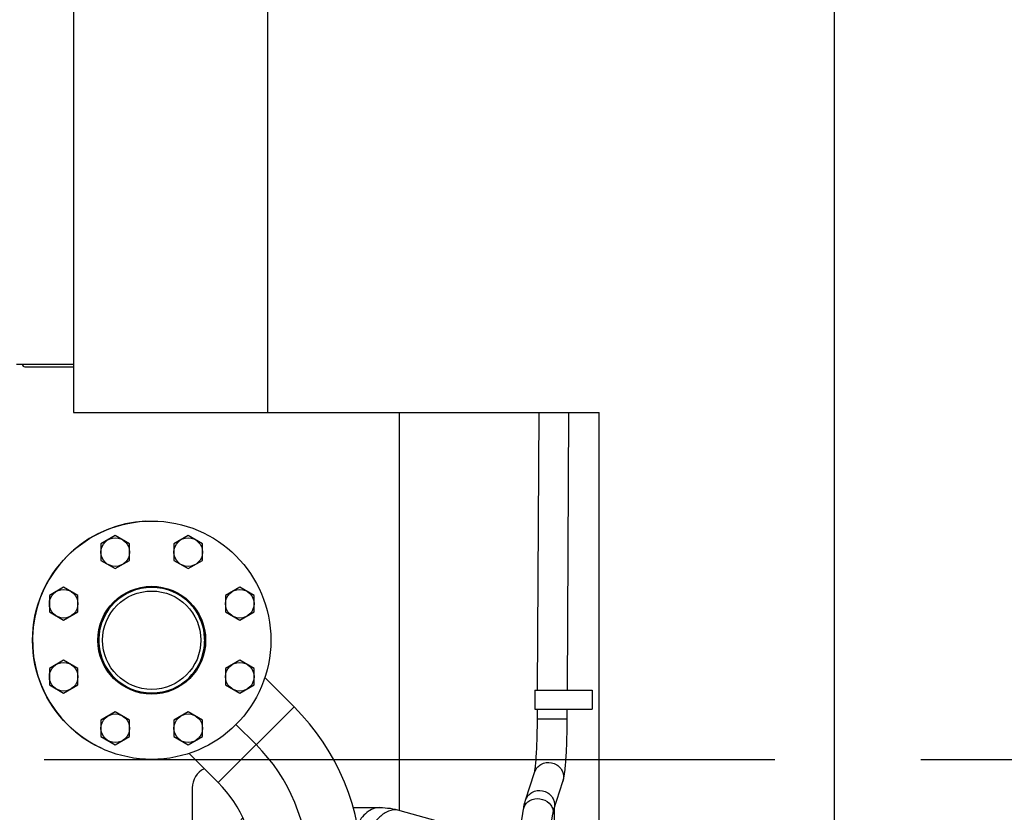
# Model space of a CAD drawing. Header units: millimetres. Extents: x 0 to 1189, y 0 to 841.
# Tile 179 of 184: x 973 to 1006, y 292 to 319. Entities that reach past the tile are written whole.
import ezdxf
from ezdxf.enums import TextEntityAlignment as Align

# ---------------------------------------------------------------- set-up
doc = ezdxf.new("R2010")
doc.units = ezdxf.units.MM
doc.header["$LTSCALE"] = 65.395
doc.linetypes.add('CENTER', pattern=[0.6, 0.375, -0.075, 0.075, -0.075])
doc.layers.get('0').update_dxf_attribs({"linetype": 'CONTINUOUS'})
for name, color, linetype in [('1907_153200_84_ABL1924', 7, 'CONTINUOUS'), ('1907_153200_84_T1_PBL2016', 7, 'CONTINUOUS'), ('1907_727601_09_ABL2074', 7, 'CONTINUOUS'), ('1907_727601_09_T2_PBL2075', 7, 'CONTINUOUS'), ('1947_864200_02_ABL1951', 7, 'CONTINUOUS'), ('32007_060000_TLKGS_KGS_V_ABL1916', 7, 'CONTINUOUS'), ('32007_062000_TLKGS_KGS_TL_V_ABL1932', 7, 'CONTINUOUS'), ('32007_116500_01_SIMPLE1_T1_X_PBL2269', 7, 'CONTINUOUS'), ('32007_116500_01_SIMPLE1_T3_X_PBL2270', 7, 'CONTINUOUS'), ('32007_116500_01_SIMPLE1_X#AF3_ABL1907', 7, 'CONTINUOUS'), ('32007_723600_02_SIMPLE1_T1_X_PBL2059', 7, 'CONTINUOUS'), ('32007_723600_02_SIMPLE1_X_ABL2058', 7, 'CONTINUOUS'), ('32007_849400_02_SIMPLE1_A_ABL2056', 7, 'CONTINUOUS'), ('32007_849400_02_SIMPLE1_T1_A_PBL2057', 7, 'CONTINUOUS'), ('32007_849400_02_SIMPLE1_T2_A_PBL2071', 7, 'CONTINUOUS'), ('32087_000000_TLKGS_MARKETING_ABL1880', 7, 'CONTINUOUS'), ('32087_030000_TLKGS_ABL1949', 7, 'CONTINUOUS'), ('32087_030000_TLKGS_V_ABL1897', 7, 'CONTINUOUS'), ('32087_100000_TLKGS_V_ABL1898', 7, 'CONTINUOUS'), ('32087_700000_TLKGS_V_ABL1909', 7, 'CONTINUOUS'), ('32087_727000_01_SIMPLE1_T1_X_PBL1911', 7, 'CONTINUOUS'), ('32087_727000_01_SIMPLE1_X_ABL1910', 7, 'CONTINUOUS'), ('32087_800000_TLKGS_ABL1950', 7, 'CONTINUOUS'), ('8M32E_GENSET_SCHUTZHAUBE_ABL1856', 7, 'CONTINUOUS'), ('8M32E_GENSET_SCHUTZHAUBE_T1_PBL1857', 7, 'CONTINUOUS'), ('8M32E_GENSET_VERROHRUNG_ABL1728', 7, 'CONTINUOUS'), ('D931_1-M16X60_PBL2125', 7, 'CONTINUOUS'), ('D931_1-M16X60_PBL2126', 7, 'CONTINUOUS'), ('D931_1-M16X60_PBL2127', 7, 'CONTINUOUS'), ('D931_1-M16X60_PBL2128', 7, 'CONTINUOUS'), ('D931_1-M16X60_PBL2129', 7, 'CONTINUOUS'), ('D931_1-M16X60_PBL2130', 7, 'CONTINUOUS'), ('D931_1-M16X60_PBL2131', 7, 'CONTINUOUS'), ('D931_1-M16X60_PBL2132', 7, 'CONTINUOUS'), ('E1514-IBC_DN80PN40X2_PBL2272', 7, 'CONTINUOUS'), ('EN1092-1-01A-DN80-PN16_PBL2271', 7, 'CONTINUOUS'), ('N4011-C128X91_PBL1925', 7, 'CONTINUOUS'), ('oben_15_VBL1723', 7, 'CONTINUOUS'), ('T-STUECK-S-88_9X3_2-88_9X3_2_PBL2273', 7, 'CONTINUOUS')]:
    doc.layers.add(name, color=color, linetype=linetype)
doc.styles.get("Standard").update_dxf_attribs({"font": 'txt', "width": 0.6})
doc.dimstyles.new('DIMSTYLE_4', dxfattribs={"dimtxt": 3.5, "dimasz": 3.5, "dimexe": 1.8, "dimexo": 0, "dimgap": 0.875, "dimtad": 1, "dimdec": 0, "dimlfac": 25, "dimdsep": 46, "dimtxsty": 'Standard', "dimblk": '_FILLED', "dimblk1": '_FILLED', "dimblk2": '_FILLED', "dimcen": 0.09, "dimadec": 0, "dimazin": 0, "dimtp": 2, "dimtm": 2, "dimtfac": 1, "dimtdec": 0, "dimtofl": 0, "dimtmove": 0, "dimatfit": 3, "dimldrblk": '_FILLED', "dimfxl": 1, "dimtolj": 1, "dimarcsym": 0})

# ---------------------------------------------------------------- blocks, each defined once
blk = doc.blocks.new('_FILLED')
at = {"color": 0, "linetype": 'ByBlock'}
blk.add_solid([(0, 0), (-1, 0.1671), (-1, -0.1671)], dxfattribs=at)
blk = doc.blocks.new('*D15')
at = {"color": 2, "linetype": 'Continuous'}
for p, q in [((625.179, 298.937), (625.179, 365.017)), ((1060.23, 300.061), (1060.23, 365.017)), ((625.179, 363.217), (842.705, 363.217)), ((1060.23, 363.217), (842.705, 363.217))]:
    blk.add_line(p, q, dxfattribs=at)
at = {"color": 2, "linetype": 'Continuous', "xscale": 3.5, "yscale": 3.5, "zscale": 3.5, "rotation": 180}
blk.add_blockref('_FILLED', (625.179, 363.217), dxfattribs=at)
at = {"color": 2, "linetype": 'Continuous', "xscale": 3.5, "yscale": 3.5, "zscale": 3.5}
blk.add_blockref('_FILLED', (1060.23, 363.217), dxfattribs=at)
at = {"color": 2, "linetype": 'Continuous', "width": 0.647619}
blk.add_text('10876', height=3.5, dxfattribs=at).set_placement((842.705, 364.092), align=Align.CENTER)
blk = doc.blocks.new('*D20')
at = {"color": 2, "linetype": 'Continuous'}
for p, q in [((706.699, 346.077), (1080.914, 346.077)), ((1079.114, 346.077), (1079.114, 292.387)), ((1079.114, 238.697), (1079.114, 292.387)), ((699.939, 238.697), (1080.914, 238.697))]:
    blk.add_line(p, q, dxfattribs=at)
at = {"color": 2, "linetype": 'Continuous', "xscale": 3.5, "yscale": 3.5, "zscale": 3.5}
for p, rotation in [((1079.114, 346.077), 90), ((1079.114, 238.697), 270)]:
    blk.add_blockref('_FILLED', p, dxfattribs=dict(at, rotation=rotation))
at = {"color": 2, "linetype": 'Continuous', "width": 0.690476}
blk.add_text('2684', height=3.5, rotation=90, dxfattribs=at).set_placement((1078.239, 292.387), align=Align.CENTER)
blk = doc.blocks.new('N4011-C128X91_PBL1925', base_point=(970.135, 257.337))
at = {"layer": 'N4011-C128X91_PBL1925', "color": 7, "linetype": 'Continuous'}
for p, q in [((968.099, 259.897), (970.4, 259.897)), ((972.499, 256.972), (972.499, 255.497)), ((971.779, 254.777), (968.099, 254.777))]:
    blk.add_line(p, q, dxfattribs=at)
for centre, radius, start, end in [((968.099, 259.177), 0.72, 90, 109.1696), ((969.939, 257.337), 1.82, 269.3696, 271.8913), ((971.779, 255.497), 0.72, 325.9802, 360), ((968.099, 255.497), 0.72, 242.8542, 270), ((971.779, 255.497), 0.72, 270, 297.1458), ((971.779, 255.497), 0.72, 298.2256, 300.4087)]:
    blk.add_arc(centre, radius, start, end, dxfattribs=at)
blk = doc.blocks.new('1907_153200_84_T1_PBL2016', base_point=(976.621, 277.036))
at = {"layer": '1907_153200_84_T1_PBL2016', "color": 7, "linetype": 'Continuous'}
for p, q in [((982.077, 295.906), (981.097, 296.886)), ((979.531, 293.361), (978.544, 294.347)), ((980.761, 269.564), (980.761, 290.391)), ((984.361, 269.564), (984.361, 290.391)), ((968.881, 258.793), (979.03, 266.167)), ((970.997, 255.881), (981.146, 263.254))]:
    blk.add_line(p, q, dxfattribs=at)
at = {"layer": '1907_153200_84_T1_PBL2016', "color": 9, "linetype": 'Continuous'}
for p, q in [((979.531, 293.361), (982.077, 295.906)), ((980.761, 290.391), (984.361, 290.391)), ((980.761, 269.564), (984.361, 269.564)), ((979.03, 266.167), (981.146, 263.254)), ((973.735, 262.32), (975.851, 259.407))]:
    blk.add_line(p, q, dxfattribs=at)
at = {"layer": '1907_153200_84_T1_PBL2016', "color": 2, "linetype": 'CENTER'}
for p, q in [((980.804, 294.633), (980.125, 295.313)), ((982.561, 269.564), (982.561, 290.391)), ((969.939, 257.337), (980.088, 264.71))]:
    blk.add_line(p, q, dxfattribs=at)
at = {"layer": '1907_153200_84_T1_PBL2016', "color": 7, "linetype": 'Continuous'}
for centre, radius, start, end in [((976.561, 290.391), 7.8, 0, 45), ((976.561, 290.391), 4.2, 0, 45), ((976.561, 269.564), 4.2, 306, 360), ((976.561, 269.564), 7.8, 306, 360), ((969.939, 257.337), 1.8, 126, 306)]:
    blk.add_arc(centre, radius, start, end, dxfattribs=at)
at = {"layer": '1907_153200_84_T1_PBL2016', "color": 2, "linetype": 'CENTER'}
for centre, start, end in [((976.561, 290.391), 0, 45), ((976.561, 269.564), 306, 360)]:
    blk.add_arc(centre, 6, start, end, dxfattribs=at)
blk = doc.blocks.new('T-STUECK-S-88_9X3_2-88_9X3_2_PBL2273', base_point=(977.364, 298.135))
at = {"layer": 'T-STUECK-S-88_9X3_2-88_9X3_2_PBL2273', "color": 7, "linetype": 'Continuous'}
blk.add_circle((977.3, 298.137), 1.65, dxfattribs=at)
for start, end in [(111.9364, 119.4922), (99.0792, 106.6351), (315, 93.7779), (124.7935, 132.3436), (135, 273.7779), (351.7861, 3.8502), (304.7935, 312.3436), (279.0792, 286.6351), (291.9364, 299.4922), (268.9108, 275.5467)]:
    blk.add_arc((977.3, 298.137), 1.778, start, end, dxfattribs=at)
at = {"layer": 'T-STUECK-S-88_9X3_2-88_9X3_2_PBL2273', "color": 9, "linetype": 'Continuous'}
blk.add_arc((978.875, 299.712), 4.005, 225.001, 226.4849, dxfattribs=at)
blk = doc.blocks.new('1907_153200_84_ABL1924', base_point=(976.066, 277.344))
at = {"layer": '1907_153200_84_T1_PBL2016'}
blk.add_blockref('1907_153200_84_T1_PBL2016', (976.621, 277.036), dxfattribs=at)
at = {"layer": 'N4011-C128X91_PBL1925'}
blk.add_blockref('N4011-C128X91_PBL1925', (970.135, 257.337), dxfattribs=at)
at = {"layer": 'T-STUECK-S-88_9X3_2-88_9X3_2_PBL2273'}
blk.add_blockref('T-STUECK-S-88_9X3_2-88_9X3_2_PBL2273', (977.364, 298.135), dxfattribs=at)
blk = doc.blocks.new('D931_1-M16X60_PBL2125', base_point=(976.076, 295.181))
at = {"layer": 'D931_1-M16X60_PBL2125', "color": 7, "linetype": 'Continuous'}
for p, q in [((976.076, 295.735), (975.596, 295.458)), ((975.596, 295.458), (975.596, 294.903)), ((976.556, 295.458), (976.076, 295.735)), ((976.556, 294.903), (976.556, 295.458)), ((975.596, 294.903), (976.076, 294.626)), ((976.076, 294.626), (976.556, 294.903))]:
    blk.add_line(p, q, dxfattribs=at)
blk.add_circle((976.076, 295.181), 0.48, dxfattribs=at)
blk = doc.blocks.new('D931_1-M16X60_PBL2126', base_point=(974.344, 296.912))
at = {"layer": 'D931_1-M16X60_PBL2126', "color": 7, "linetype": 'Continuous'}
for p, q in [((974.344, 297.467), (973.864, 297.189)), ((974.824, 297.189), (974.344, 297.467)), ((973.864, 297.189), (973.864, 296.635)), ((974.824, 296.635), (974.824, 297.189)), ((973.864, 296.635), (974.344, 296.358)), ((974.344, 296.358), (974.824, 296.635))]:
    blk.add_line(p, q, dxfattribs=at)
blk.add_circle((974.344, 296.912), 0.48, dxfattribs=at)
blk = doc.blocks.new('D931_1-M16X60_PBL2127', base_point=(978.525, 295.181))
at = {"layer": 'D931_1-M16X60_PBL2127', "color": 7, "linetype": 'Continuous'}
for p, q in [((978.525, 295.735), (978.045, 295.458)), ((978.045, 295.458), (978.045, 294.903)), ((979.005, 295.458), (978.525, 295.735)), ((979.005, 294.903), (979.005, 295.458)), ((978.045, 294.903), (978.525, 294.626)), ((978.525, 294.626), (979.005, 294.903))]:
    blk.add_line(p, q, dxfattribs=at)
blk.add_circle((978.525, 295.181), 0.48, dxfattribs=at)
blk = doc.blocks.new('D931_1-M16X60_PBL2128', base_point=(974.344, 299.362))
at = {"layer": 'D931_1-M16X60_PBL2128', "color": 7, "linetype": 'Continuous'}
for p, q in [((974.344, 299.916), (973.864, 299.639)), ((974.824, 299.639), (974.344, 299.916)), ((973.864, 299.639), (973.864, 299.084)), ((974.824, 299.084), (974.824, 299.639)), ((973.864, 299.084), (974.344, 298.807)), ((974.344, 298.807), (974.824, 299.084))]:
    blk.add_line(p, q, dxfattribs=at)
blk.add_circle((974.344, 299.362), 0.48, dxfattribs=at)
blk = doc.blocks.new('D931_1-M16X60_PBL2129', base_point=(980.257, 296.912))
at = {"layer": 'D931_1-M16X60_PBL2129', "color": 7, "linetype": 'Continuous'}
for p, q in [((980.257, 297.467), (979.777, 297.189)), ((980.737, 297.189), (980.257, 297.467)), ((979.777, 297.189), (979.777, 296.635)), ((980.737, 296.635), (980.737, 297.189)), ((979.777, 296.635), (980.257, 296.358)), ((980.257, 296.358), (980.737, 296.635))]:
    blk.add_line(p, q, dxfattribs=at)
blk.add_circle((980.257, 296.912), 0.48, dxfattribs=at)
blk = doc.blocks.new('D931_1-M16X60_PBL2130', base_point=(976.076, 301.093))
at = {"layer": 'D931_1-M16X60_PBL2130', "color": 7, "linetype": 'Continuous'}
for p, q in [((976.076, 301.648), (975.596, 301.37)), ((976.556, 301.37), (976.076, 301.648)), ((975.596, 301.37), (975.596, 300.816)), ((976.556, 300.816), (976.556, 301.37)), ((975.596, 300.816), (976.076, 300.539)), ((976.076, 300.539), (976.556, 300.816))]:
    blk.add_line(p, q, dxfattribs=at)
blk.add_circle((976.076, 301.093), 0.48, dxfattribs=at)
blk = doc.blocks.new('D931_1-M16X60_PBL2131', base_point=(978.525, 301.093))
at = {"layer": 'D931_1-M16X60_PBL2131', "color": 7, "linetype": 'Continuous'}
for p, q in [((978.525, 301.648), (978.045, 301.37)), ((979.005, 301.37), (978.525, 301.648)), ((978.045, 301.37), (978.045, 300.816)), ((979.005, 300.816), (979.005, 301.37)), ((978.045, 300.816), (978.525, 300.539)), ((978.525, 300.539), (979.005, 300.816))]:
    blk.add_line(p, q, dxfattribs=at)
blk.add_circle((978.525, 301.093), 0.48, dxfattribs=at)
blk = doc.blocks.new('D931_1-M16X60_PBL2132', base_point=(980.257, 299.362))
at = {"layer": 'D931_1-M16X60_PBL2132', "color": 7, "linetype": 'Continuous'}
for p, q in [((980.257, 299.916), (979.777, 299.639)), ((980.737, 299.639), (980.257, 299.916)), ((979.777, 299.639), (979.777, 299.084)), ((980.737, 299.084), (980.737, 299.639)), ((979.777, 299.084), (980.257, 298.807)), ((980.257, 298.807), (980.737, 299.084))]:
    blk.add_line(p, q, dxfattribs=at)
blk.add_circle((980.257, 299.362), 0.48, dxfattribs=at)
blk = doc.blocks.new('EN1092-1-01A-DN80-PN16_PBL2271', base_point=(977.3, 298.137))
at = {"layer": 'EN1092-1-01A-DN80-PN16_PBL2271', "color": 7, "linetype": 'Continuous'}
for radius in [4, 1.81]:
    blk.add_circle((977.3, 298.137), radius, dxfattribs=at)
blk = doc.blocks.new('E1514-IBC_DN80PN40X2_PBL2272', base_point=(977.3, 298.137))
at = {"layer": 'E1514-IBC_DN80PN40X2_PBL2272', "color": 7, "linetype": 'Continuous'}
blk.add_circle((977.3, 298.137), 1.78, dxfattribs=at)
blk = doc.blocks.new('8M32E_GENSET_VERROHRUNG_ABL1728', base_point=(818.583, 297.937))
at = {"layer": '1907_153200_84_ABL1924'}
blk.add_blockref('1907_153200_84_ABL1924', (976.066, 277.344), dxfattribs=at)
at = {"layer": 'D931_1-M16X60_PBL2125'}
blk.add_blockref('D931_1-M16X60_PBL2125', (976.076, 295.181), dxfattribs=at)
at = {"layer": 'D931_1-M16X60_PBL2126'}
blk.add_blockref('D931_1-M16X60_PBL2126', (974.344, 296.912), dxfattribs=at)
at = {"layer": 'D931_1-M16X60_PBL2127'}
blk.add_blockref('D931_1-M16X60_PBL2127', (978.525, 295.181), dxfattribs=at)
at = {"layer": 'D931_1-M16X60_PBL2128'}
blk.add_blockref('D931_1-M16X60_PBL2128', (974.344, 299.362), dxfattribs=at)
at = {"layer": 'D931_1-M16X60_PBL2129'}
blk.add_blockref('D931_1-M16X60_PBL2129', (980.257, 296.912), dxfattribs=at)
at = {"layer": 'D931_1-M16X60_PBL2130'}
blk.add_blockref('D931_1-M16X60_PBL2130', (976.076, 301.093), dxfattribs=at)
at = {"layer": 'D931_1-M16X60_PBL2131'}
blk.add_blockref('D931_1-M16X60_PBL2131', (978.525, 301.093), dxfattribs=at)
at = {"layer": 'D931_1-M16X60_PBL2132'}
blk.add_blockref('D931_1-M16X60_PBL2132', (980.257, 299.362), dxfattribs=at)
at = {"layer": 'E1514-IBC_DN80PN40X2_PBL2272'}
blk.add_blockref('E1514-IBC_DN80PN40X2_PBL2272', (977.3, 298.137), dxfattribs=at)
at = {"layer": 'EN1092-1-01A-DN80-PN16_PBL2271'}
blk.add_blockref('EN1092-1-01A-DN80-PN16_PBL2271', (977.3, 298.137), dxfattribs=at)
blk = doc.blocks.new('8M32E_GENSET_SCHUTZHAUBE_T1_PBL1857', base_point=(816.827, 294.137))
at = {"layer": '8M32E_GENSET_SCHUTZHAUBE_T1_PBL1857', "color": 2, "linetype": 'CENTER'}
blk.add_line((620.555, 294.137), (1013.099, 294.137), dxfattribs=at)
blk = doc.blocks.new('8M32E_GENSET_SCHUTZHAUBE_ABL1856', base_point=(816.827, 294.137))
at = {"layer": '8M32E_GENSET_SCHUTZHAUBE_T1_PBL1857'}
blk.add_blockref('8M32E_GENSET_SCHUTZHAUBE_T1_PBL1857', (816.827, 294.137), dxfattribs=at)
blk = doc.blocks.new('32007_116500_01_SIMPLE1_T1_X_PBL2269', base_point=(973.307, 298.061))
at = {"layer": '32007_116500_01_SIMPLE1_T1_X_PBL2269', "color": 7, "linetype": 'Continuous'}
blk.add_arc((977.299, 298.137), 4, 177.6947, 184.493, dxfattribs=at)
blk = doc.blocks.new('32007_116500_01_SIMPLE1_T3_X_PBL2270', base_point=(978.443, 298.134))
at = {"layer": '32007_116500_01_SIMPLE1_T3_X_PBL2270', "color": 7, "linetype": 'Continuous'}
blk.add_arc((977.299, 298.137), 4, 92.9709, 244.6583, dxfattribs=at)
blk = doc.blocks.new('32007_116500_01_SIMPLE1_X#AF3_ABL1907', base_point=(888.739, 295.454))
at = {"layer": '32007_116500_01_SIMPLE1_T1_X_PBL2269'}
blk.add_blockref('32007_116500_01_SIMPLE1_T1_X_PBL2269', (973.307, 298.061), dxfattribs=at)
at = {"layer": '32007_116500_01_SIMPLE1_T3_X_PBL2270'}
blk.add_blockref('32007_116500_01_SIMPLE1_T3_X_PBL2270', (978.443, 298.134), dxfattribs=at)
blk = doc.blocks.new('32087_100000_TLKGS_V_ABL1898', base_point=(889.379, 291.202))
at = {"layer": '32007_116500_01_SIMPLE1_X#AF3_ABL1907'}
blk.add_blockref('32007_116500_01_SIMPLE1_X#AF3_ABL1907', (888.739, 295.454), dxfattribs=at)
blk = doc.blocks.new('32087_727000_01_SIMPLE1_T1_X_PBL1911', base_point=(914.464, 308.059))
at = {"layer": '32087_727000_01_SIMPLE1_T1_X_PBL1911', "color": 7, "linetype": 'Continuous'}
for p, q in [((974.679, 334.257), (974.679, 305.777)), ((981.187, 334.257), (981.187, 305.777)), ((1000.219, 291.457), (1000.219, 334.257)), ((974.679, 307.393), (972.759, 307.393)), ((974.679, 305.777), (992.319, 305.777)), ((992.319, 291.457), (992.319, 305.777))]:
    blk.add_line(p, q, dxfattribs=at)
blk = doc.blocks.new('32087_727000_01_SIMPLE1_X_ABL1910', base_point=(914.464, 308.059))
at = {"layer": '32087_727000_01_SIMPLE1_T1_X_PBL1911'}
blk.add_blockref('32087_727000_01_SIMPLE1_T1_X_PBL1911', (914.464, 308.059), dxfattribs=at)
blk = doc.blocks.new('32087_700000_TLKGS_V_ABL1909', base_point=(914.464, 308.059))
at = {"layer": '32087_727000_01_SIMPLE1_X_ABL1910'}
blk.add_blockref('32087_727000_01_SIMPLE1_X_ABL1910', (914.464, 308.059), dxfattribs=at)
blk = doc.blocks.new('32087_030000_TLKGS_V_ABL1897', base_point=(914.464, 301.579))
at = {"layer": '32087_100000_TLKGS_V_ABL1898'}
blk.add_blockref('32087_100000_TLKGS_V_ABL1898', (889.379, 291.202), dxfattribs=at)
at = {"layer": '32087_700000_TLKGS_V_ABL1909'}
blk.add_blockref('32087_700000_TLKGS_V_ABL1909', (914.464, 308.059), dxfattribs=at)
blk = doc.blocks.new('32007_849400_02_SIMPLE1_T1_A_PBL2057', base_point=(984.803, 291.3))
at = {"layer": '32007_849400_02_SIMPLE1_T1_A_PBL2057', "color": 7, "linetype": 'Continuous'}
for p, q in [((978.658, 293.179), (978.658, 289.499)), ((984.059, 292.524), (984.965, 292.519)), ((985.63, 292.425), (989.597, 291.327)), ((990.566, 291.058), (990.948, 290.952)), ((984.361, 290.122), (984.952, 290.119)), ((984.989, 290.112), (988.269, 289.204)), ((979.378, 288.779), (980.761, 288.779))]:
    blk.add_line(p, q, dxfattribs=at)
at = {"layer": '32007_849400_02_SIMPLE1_T1_A_PBL2057', "color": 9, "linetype": 'Continuous'}
blk.add_line((985.63, 292.425), (985.477, 292.445), dxfattribs=at)
at = {"layer": '32007_849400_02_SIMPLE1_T1_A_PBL2057', "color": 7, "linetype": 'Continuous'}
for centre, radius, start, end in [((979.378, 293.179), 0.72, 116.6349, 180), ((981.218, 291.338), 1.2, 135.8697, 247.5934), ((979.378, 289.499), 0.72, 180, 270)]:
    blk.add_arc(centre, radius, start, end, dxfattribs=at)
at = {"layer": '32007_849400_02_SIMPLE1_T1_A_PBL2057', "color": 9, "linetype": 'Continuous'}
blk.add_arc((985.132, 290.629), 0.536, 250.6097, 254.5194, dxfattribs=at)
for points, knots in [([(984.96, 292.519), (984.883, 292.519), (984.725, 292.489), (984.428, 292.316), (984.272, 292.087), (984.202, 291.92)], [0, 0, 0, 0, 0.226422, 0.465304, 1, 1, 1, 1]), ([(985.477, 292.445), (985.373, 292.443), (985.148, 292.377), (984.866, 292.142), (984.642, 291.805), (984.5, 291.404), (984.456, 290.986), (984.517, 290.599), (984.679, 290.288), (984.861, 290.156), (984.954, 290.123)], [0, 0, 0, 0, 0.105188, 0.226914, 0.364262, 0.509741, 0.653113, 0.784818, 0.899515, 1, 1, 1, 1]), ([(984.358, 290.443), (984.433, 290.347), (984.608, 290.185), (984.842, 290.12), (984.952, 290.119)], [0, 0, 0, 0, 0.523929, 1, 1, 1, 1])]:
    blk.add_open_spline(points, degree=3, knots=knots, dxfattribs=at)
at = {"layer": '32007_849400_02_SIMPLE1_T1_A_PBL2057', "color": 7, "linetype": 'Continuous'}
blk.add_open_spline([(984.965, 292.519), (985.189, 292.518), (985.414, 292.485), (985.63, 292.425)], degree=3, dxfattribs=at)
blk.add_open_spline([(984.952, 290.119), (984.95, 290.119), (984.977, 290.117), (984.98, 290.115), (984.989, 290.112)], degree=3, knots=[0, 0, 0, 0, 0.209105, 1, 1, 1, 1], dxfattribs=at)
blk = doc.blocks.new('32007_849400_02_SIMPLE1_T2_A_PBL2071', base_point=(990.762, 297.39))
at = {"layer": '32007_849400_02_SIMPLE1_T2_A_PBL2071', "color": 7, "linetype": 'Continuous'}
for p, q in [((990.252, 296.457), (990.301, 305.777)), ((991.252, 296.457), (991.301, 305.777)), ((990.158, 296.457), (992.078, 296.457)), ((990.158, 296.457), (990.158, 295.827)), ((992.078, 296.457), (992.078, 295.827)), ((990.158, 295.827), (992.078, 295.827)), ((990.247, 295.5), (990.249, 295.827)), ((991.247, 295.495), (991.249, 295.827)), ((989.845, 292.763), (990.149, 293.702)), ((990.148, 293.699), (990.149, 293.701)), ((990.797, 292.455), (991.101, 293.394)), ((989.457, 290.461), (989.781, 292.467)), ((990.444, 290.302), (990.768, 292.307)), ((990.796, 292.453), (990.797, 292.455)), ((990.445, 290.3), (990.444, 290.301))]:
    blk.add_line(p, q, dxfattribs=at)
at = {"layer": '32007_849400_02_SIMPLE1_T2_A_PBL2071', "color": 9, "linetype": 'Continuous'}
for p, q in [((990.247, 295.5), (991.247, 295.495)), ((990.149, 293.702), (990.179, 293.773)), ((989.845, 292.763), (989.875, 292.834))]:
    blk.add_line(p, q, dxfattribs=at)
at = {"layer": '32007_849400_02_SIMPLE1_T2_A_PBL2071', "color": 7, "linetype": 'Continuous'}
blk.add_arc((991.013, 292.393), 0.225, 164.615, 164.9188, dxfattribs=at)
for points, knots in [([(990.149, 293.701), (990.155, 293.724), (990.166, 293.795), (990.192, 294.006), (990.218, 294.377), (990.24, 294.906), (990.246, 295.295), (990.247, 295.5)], [0, 0, 0, 0, 0.040282, 0.118834, 0.353298, 0.65866, 1, 1, 1, 1]), ([(991.101, 293.394), (991.136, 293.503), (991.175, 293.776), (991.214, 294.249), (991.239, 294.838), (991.246, 295.267), (991.247, 295.495)], [0, 0, 0, 0, 0.163675, 0.388511, 0.676608, 1, 1, 1, 1]), ([(989.781, 292.467), (989.785, 292.494), (989.802, 292.594), (989.823, 292.693), (989.845, 292.763)], [0, 0, 0, 0, 0.276587, 1, 1, 1, 1]), ([(990.768, 292.307), (990.771, 292.324), (990.779, 292.373), (990.788, 292.421), (990.796, 292.452)], [0, 0, 0, 0, 0.352815, 1, 1, 1, 1]), ([(990.947, 289.002), (990.737, 289.04), (990.342, 289.147), (989.825, 289.445), (989.472, 289.9), (989.428, 290.283), (989.457, 290.461)], [0, 0, 0, 0, 0.277469, 0.527961, 0.764722, 1, 1, 1, 1]), ([(990.946, 290.025), (990.867, 290.046), (990.73, 290.091), (990.567, 290.175), (990.48, 290.247), (990.449, 290.288), (990.445, 290.3)], [0, 0, 0, 0, 0.421313, 0.741115, 0.934074, 1, 1, 1, 1])]:
    blk.add_open_spline(points, degree=3, knots=knots, dxfattribs=at)
at = {"layer": '32007_849400_02_SIMPLE1_T2_A_PBL2071', "color": 9, "linetype": 'Continuous'}
for points, knots in [([(990.179, 293.773), (990.233, 293.879), (990.436, 294.054), (990.829, 294.039), (991.118, 293.773), (991.137, 293.507), (991.101, 293.394)], [0, 0, 0, 0, 0.24812, 0.500804, 0.75275, 1, 1, 1, 1]), ([(989.823, 292.589), (989.875, 292.682), (990.07, 292.829), (990.422, 292.83), (990.675, 292.664), (990.771, 292.465), (990.776, 292.358), (990.768, 292.307)], [0, 0, 0, 0, 0.242432, 0.50592, 0.762624, 0.88355, 1, 1, 1, 1]), ([(989.875, 292.834), (989.929, 292.94), (990.132, 293.114), (990.525, 293.1), (990.814, 292.834), (990.833, 292.568), (990.797, 292.455)], [0, 0, 0, 0, 0.24812, 0.500804, 0.75275, 1, 1, 1, 1]), ([(989.5, 290.584), (989.552, 290.677), (989.747, 290.824), (990.099, 290.824), (990.351, 290.658), (990.447, 290.459), (990.453, 290.352), (990.444, 290.302)], [0, 0, 0, 0, 0.242432, 0.50592, 0.762624, 0.88355, 1, 1, 1, 1])]:
    blk.add_open_spline(points, degree=3, knots=knots, dxfattribs=at)
for points in [[(989.781, 292.467), (989.788, 292.509), (989.802, 292.551), (989.823, 292.589)], [(989.457, 290.461), (989.464, 290.504), (989.479, 290.546), (989.5, 290.584)]]:
    blk.add_open_spline(points, degree=3, dxfattribs=at)
blk = doc.blocks.new('32007_849400_02_SIMPLE1_A_ABL2056', base_point=(985.368, 297.278))
at = {"layer": '32007_849400_02_SIMPLE1_T1_A_PBL2057'}
blk.add_blockref('32007_849400_02_SIMPLE1_T1_A_PBL2057', (984.803, 291.3), dxfattribs=at)
at = {"layer": '32007_849400_02_SIMPLE1_T2_A_PBL2071'}
blk.add_blockref('32007_849400_02_SIMPLE1_T2_A_PBL2071', (990.762, 297.39), dxfattribs=at)
blk = doc.blocks.new('32007_723600_02_SIMPLE1_T1_X_PBL2059', base_point=(988.214, 297.757))
at = {"layer": '32007_723600_02_SIMPLE1_T1_X_PBL2059', "color": 7, "linetype": 'Continuous'}
for p, q in [((985.619, 292.427), (985.619, 305.777)), ((985.619, 289.737), (985.619, 289.938)), ((986.344, 289.737), (985.619, 289.737))]:
    blk.add_line(p, q, dxfattribs=at)
at = {"layer": '32007_723600_02_SIMPLE1_T1_X_PBL2059', "color": 9, "linetype": 'Continuous'}
blk.add_line((990.808, 292.489), (990.808, 290.991), dxfattribs=at)
blk = doc.blocks.new('32007_723600_02_SIMPLE1_X_ABL2058', base_point=(988.214, 297.757))
at = {"layer": '32007_723600_02_SIMPLE1_T1_X_PBL2059'}
blk.add_blockref('32007_723600_02_SIMPLE1_T1_X_PBL2059', (988.214, 297.757), dxfattribs=at)
blk = doc.blocks.new('32007_062000_TLKGS_KGS_TL_V_ABL1932', base_point=(1013.268, 296.877))
at = {"layer": '32007_723600_02_SIMPLE1_X_ABL2058'}
blk.add_blockref('32007_723600_02_SIMPLE1_X_ABL2058', (988.214, 297.757), dxfattribs=at)
at = {"layer": '32007_849400_02_SIMPLE1_A_ABL2056'}
blk.add_blockref('32007_849400_02_SIMPLE1_A_ABL2056', (985.368, 297.278), dxfattribs=at)
blk = doc.blocks.new('32007_060000_TLKGS_KGS_V_ABL1916', base_point=(1013.049, 294.889))
at = {"layer": '32007_062000_TLKGS_KGS_TL_V_ABL1932'}
blk.add_blockref('32007_062000_TLKGS_KGS_TL_V_ABL1932', (1013.268, 296.877), dxfattribs=at)
blk = doc.blocks.new('1907_727601_09_T2_PBL2075', base_point=(973.819, 307.355))
at = {"layer": '1907_727601_09_T2_PBL2075', "color": 7, "linetype": 'Continuous'}
blk.add_line((973.039, 307.317), (974.679, 307.317), dxfattribs=at)
blk.add_arc((973.039, 307.397), 0.08, 182.627, 270, dxfattribs=at)
blk = doc.blocks.new('1907_727601_09_ABL2074', base_point=(973.819, 307.355))
at = {"layer": '1907_727601_09_T2_PBL2075'}
blk.add_blockref('1907_727601_09_T2_PBL2075', (973.819, 307.355), dxfattribs=at)
blk = doc.blocks.new('1947_864200_02_ABL1951', base_point=(887.669, 294.137))
at = {"layer": '1907_727601_09_ABL2074'}
blk.add_blockref('1907_727601_09_ABL2074', (973.819, 307.355), dxfattribs=at)
blk = doc.blocks.new('32087_800000_TLKGS_ABL1950', base_point=(887.669, 294.137))
at = {"layer": '1947_864200_02_ABL1951'}
blk.add_blockref('1947_864200_02_ABL1951', (887.669, 294.137), dxfattribs=at)
blk = doc.blocks.new('32087_030000_TLKGS_ABL1949', base_point=(887.669, 298.104))
at = {"layer": '32087_800000_TLKGS_ABL1950'}
blk.add_blockref('32087_800000_TLKGS_ABL1950', (887.669, 294.137), dxfattribs=at)
blk = doc.blocks.new('32087_000000_TLKGS_MARKETING_ABL1880', base_point=(915.89, 297.789))
at = {"layer": '32007_060000_TLKGS_KGS_V_ABL1916'}
blk.add_blockref('32007_060000_TLKGS_KGS_V_ABL1916', (1013.049, 294.889), dxfattribs=at)
at = {"layer": '32087_030000_TLKGS_ABL1949'}
blk.add_blockref('32087_030000_TLKGS_ABL1949', (887.669, 298.104), dxfattribs=at)
at = {"layer": '32087_030000_TLKGS_V_ABL1897'}
blk.add_blockref('32087_030000_TLKGS_V_ABL1897', (914.464, 301.579), dxfattribs=at)
blk = doc.blocks.new('OBEN_15_VBL1723', base_point=(841.392, 294.137))
at = {"layer": '32087_000000_TLKGS_MARKETING_ABL1880'}
blk.add_blockref('32087_000000_TLKGS_MARKETING_ABL1880', (915.89, 297.789), dxfattribs=at)
at = {"layer": '8M32E_GENSET_SCHUTZHAUBE_ABL1856'}
blk.add_blockref('8M32E_GENSET_SCHUTZHAUBE_ABL1856', (816.827, 294.137), dxfattribs=at)
at = {"layer": '8M32E_GENSET_VERROHRUNG_ABL1728'}
blk.add_blockref('8M32E_GENSET_VERROHRUNG_ABL1728', (818.583, 297.937), dxfattribs=at)

msp = doc.modelspace()

# ---------------------------------------------------------------- block references
at = {"layer": 'oben_15_VBL1723'}
msp.add_blockref('OBEN_15_VBL1723', (841.3924, 294.13694), dxfattribs=at)

# ---------------------------------------------------------------- dimensions: what is measured, and where the dimension line sits
at = {"color": 2, "linetype": 'Continuous'}
dim = msp.add_linear_dim(base=(1060.23025, 363.21732), p1=(625.17927, 298.93694), p2=(1060.23025, 300.06144), dimstyle='DIMSTYLE_4', dxfattribs=at)
dim.commit()
dim.dimension.update_dxf_attribs({"geometry": '*D15', "text_midpoint": (842.37141, 363.21732), "dimtype": 160})
dim = msp.add_linear_dim(base=(1079.1142, 346.07654), p1=(699.93927, 238.69694), p2=(706.69927, 346.07654), angle=90, dimstyle='DIMSTYLE_4', dxfattribs=at)
dim.commit()
dim.dimension.update_dxf_attribs({"geometry": '*D20', "text_midpoint": (1079.1142, 292.0534), "dimtype": 160})

doc.saveas('drawing.dxf')
